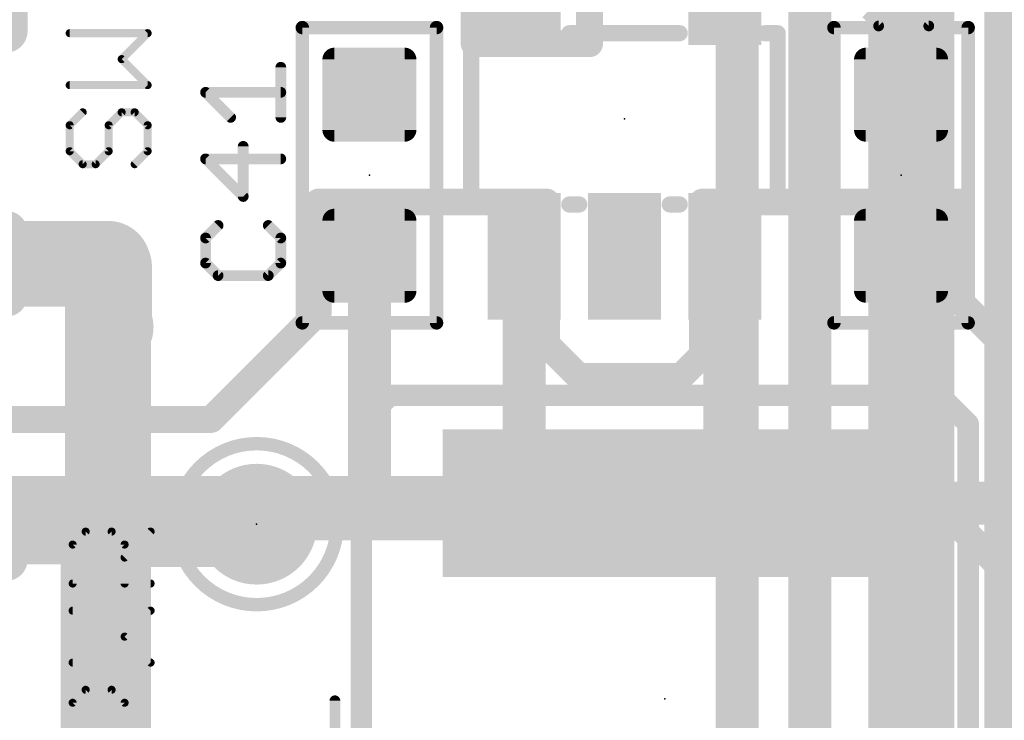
# Model space of a CAD drawing. Extents: x -10 to 150, y -20 to 180.
# Tile 52 of 70: x 4.57 to 13.88, y 137.95 to 144.58. Entities that reach past the tile are written whole.
import ezdxf

# ---------------------------------------------------------------- set-up
doc = ezdxf.new("R2010")
doc.units = 0
for name, color, linetype in [('1', 12, 'CONTINUOUS'), ('16', 132, 'CONTINUOUS'), ('18', 110, 'CONTINUOUS'), ('21', 253, 'CONTINUOUS'), ('23', 53, 'CONTINUOUS'), ('25', 253, 'CONTINUOUS')]:
    doc.layers.add(name, color=color, linetype=linetype)

# ---------------------------------------------------------------- blocks, each defined once
blk = doc.blocks.new('RECT142240X142240R25')
at = {"const_width": 0.1111}
blk.add_lwpolyline([(0.3889, -0.3334), (0.3889, 0.3334, 0.4142), (0.3334, 0.3889), (-0.3334, 0.3889, 0.4142), (-0.3889, 0.3334), (-0.3889, -0.3334, 0.4142), (-0.3334, -0.3889), (0.3334, -0.3889, 0.4142)], format="xyb", close=True, dxfattribs=at)
blk.add_solid([(-0.3588, -0.3588), (0.3588, -0.3588), (-0.3588, 0.3588), (0.3588, 0.3588)])
blk = doc.blocks.new('RECT')
blk.add_solid([(-0.5, -0.5), (0.5, -0.5), (-0.5, 0.5), (0.5, 0.5)])
blk = doc.blocks.new('RECT256000X160000R40')
at = {"const_width": 0.2}
blk.add_lwpolyline([(0.7, -0.3), (0.7, 0.3, 0.4142), (0.6, 0.4), (-0.6, 0.4, 0.4142), (-0.7, 0.3), (-0.7, -0.3, 0.4142), (-0.6, -0.4), (0.6, -0.4, 0.4142)], format="xyb", close=True, dxfattribs=at)
blk.add_solid([(-0.6254, -0.3254), (0.6254, -0.3254), (-0.6254, 0.3254), (0.6254, 0.3254)])
blk = doc.blocks.new('PIE')
at = {"const_width": 0.5}
blk.add_lwpolyline([(0, -0.25, 1), (0, 0.25, 1), (0, -0.25)], format="xyb", dxfattribs=at)
blk = doc.blocks.new('ROUNDV')
at = {"const_width": 0.5}
blk.add_lwpolyline([(0, -0.25, 1), (0, 0.25, 1), (0, -0.25)], format="xyb", dxfattribs=at)

msp = doc.modelspace()

# ---------------------------------------------------------------- linework, layer by layer
at = {"layer": '1'}
for points, const_width in [([(9.9568, 151.5618), (9.9568, 144.399)], 0.254), ([(8.8646, 144.3482), (8.8646, 149.987)], 0.254), ([(9.9568, 144.3482), (8.8646, 144.3482)], 0.254), ([(9.9568, 144.399), (9.9568, 144.3482)], 0.254), ([(9.5504, 142.8496), (7.3914, 142.8496)], 0.254), ([(7.3914, 142.8496), (7.3914, 141.8082)], 0.254), ([(9.5504, 141.5034), (9.5504, 142.8496)], 0.254), ([(13.462, 142.8496), (11.0236, 142.8496)], 0.254), ([(11.0236, 142.8496), (11.0236, 141.4018)], 0.254), ([(13.462, 141.9098), (13.462, 142.8496)], 0.254), ([(5.4, 142.2654), (3.84, 142.2654)], 0.8128), ([(5.4, 141.7066), (5.4, 142.2654)], 0.8128), ([(5.4102, 142.24), (5.4, 142.2298)], 0.8128), ([(5.4, 142.2298), (5.4, 141.732)], 0.8128), ([(5.4102, 141.7218), (5.4102, 142.24)], 0.8128), ([(7.874, 142.3416), (7.874, 140.0556)], 0.4064), ([(9.337, 142.3369), (9.337, 139.9642)], 0.4064), ([(11.237, 142.3369), (11.237, 140.2952)], 0.4064), ([(12.9032, 142.3416), (12.9032, 140.1022)], 0.4064), ([(5.4, 141.732), (5.4102, 141.7218)], 0.8128), ([(5.4102, 141.7066), (5.4, 141.7066)], 0.8128), ([(5.4102, 141.7218), (5.4102, 141.7066)], 0.8128), ([(5.4102, 141.6808), (5.4102, 141.7066)], 0.8128), ([(5.4254, 141.6656), (5.4102, 141.6808)], 0.8128), ([(14.1478, 141.224), (13.462, 141.9098)], 0.254), ([(7.3914, 141.8082), (6.3754, 140.7922)], 0.254), ([(9.6266, 141.4272), (9.5504, 141.5034)], 0.254), ([(9.8552, 141.1986), (9.6266, 141.4272)], 0.254), ([(11.0236, 141.4018), (10.8204, 141.1986)], 0.254), ([(10.8204, 141.1986), (9.8552, 141.1986)], 0.254), ([(6.3754, 140.7922), (0.5588, 140.7922)], 0.254), ([(11.237, 140.2952), (11.5316, 140.0006)], 0.4064), ([(10.6214, 139.954), (10.668, 140.0006)], 0.6096), ([(12.9032, 140.1022), (12.8016, 140.0006)], 0.4064), ([(3.9016, 139.827), (6.9088, 139.827)], 0.8128), ([(3.937, 139.954), (6.6548, 139.954)], 0.6096), ([(5.461, 139.8016), (5.3594, 139.7)], 0.8128), ([(6.8834, 139.8016), (5.461, 139.8016)], 0.8128), ([(6.6548, 139.954), (6.8072, 139.8016)], 0.6096), ([(6.6548, 139.954), (7.9756, 139.954)], 0.6096), ([(6.9088, 139.827), (6.8834, 139.8016)], 0.8128), ([(7.9756, 139.954), (9.3472, 139.954)], 0.6096), ([(7.874, 140.0556), (7.9756, 139.954)], 0.4064), ([(9.3472, 139.954), (10.6214, 139.954)], 0.6096), ([(10.668, 140.0006), (11.5316, 140.0006)], 0.4064), ([(11.5316, 140.0006), (12.8016, 140.0006)], 0.4064), ([(12.8016, 140.0006), (14.853, 140.0006)], 0.4064), ([(5.3594, 139.7), (5.3594, 130.8312)], 0.8128), ([(9.337, 139.9642), (9.3472, 139.954)], 0.4064), ([(0.5588, 139.7762), (13.462, 139.7762)], 0.254), ([(13.462, 139.7762), (14.1732, 139.065)], 0.254)]:
    msp.add_lwpolyline(points, dxfattribs=dict(at, const_width=const_width))
for points, const_width in [([(8.8646, 144.4117, 1), (8.8646, 144.2847)], 0.127), ([(10.0203, 144.399, 1), (9.8933, 144.399)], 0.127), ([(9.9568, 144.2847, 1), (9.9568, 144.4117)], 0.127), ([(8.8011, 144.3482, 1), (8.9281, 144.3482)], 0.127), ([(9.8933, 144.399, 1), (10.0203, 144.399)], 0.127), ([(9.8933, 144.3482, 1), (10.0203, 144.3482)], 0.127), ([(7.3914, 142.9131, 1), (7.3914, 142.7861)], 0.127), ([(7.4549, 142.8496, 1), (7.3279, 142.8496)], 0.127), ([(9.6139, 142.8496, 1), (9.4869, 142.8496)], 0.127), ([(9.5504, 142.7861, 1), (9.5504, 142.9131)], 0.127), ([(11.0236, 142.9131, 1), (11.0236, 142.7861)], 0.127), ([(11.0871, 142.8496, 1), (10.9601, 142.8496)], 0.127), ([(13.5255, 142.8496, 1), (13.3985, 142.8496)], 0.127), ([(13.462, 142.7861, 1), (13.462, 142.9131)], 0.127), ([(5.6032, 142.2654, 1), (5.1968, 142.2654)], 0.4064), ([(5.6032, 142.2298, 1), (5.1968, 142.2298)], 0.4064), ([(5.6134, 142.24, 1), (5.207, 142.24)], 0.4064), ([(5.5539, 142.0963, 1), (5.2665, 142.3837)], 0.4064), ([(5.4, 142.0622, 1), (5.4, 142.4686)], 0.4064), ([(5.2563, 142.3735, 1), (5.5437, 142.0861)], 0.4064), ([(7.9756, 142.3416, 1), (7.7724, 142.3416)], 0.2032), ([(9.4386, 142.3369, 1), (9.2354, 142.3369)], 0.2032), ([(11.3386, 142.3369, 1), (11.1354, 142.3369)], 0.2032), ([(13.0048, 142.3416, 1), (12.8016, 142.3416)], 0.2032), ([(5.5437, 141.8757, 1), (5.2563, 141.5883)], 0.4064), ([(5.4, 141.9098, 1), (5.4, 141.5034)], 0.4064), ([(5.6134, 141.7218, 1), (5.207, 141.7218)], 0.4064), ([(5.6134, 141.7066, 1), (5.207, 141.7066)], 0.4064), ([(5.5539, 141.8245, 1), (5.2665, 141.5371)], 0.4064), ([(5.2665, 141.5781, 1), (5.5539, 141.8655)], 0.4064), ([(5.4102, 141.5034, 1), (5.4102, 141.9098)], 0.4064), ([(5.2817, 141.5219, 1), (5.5691, 141.8093)], 0.4064), ([(13.5069, 141.9547, 1), (13.4171, 141.8649)], 0.127), ([(13.3985, 141.9098, 1), (13.5255, 141.9098)], 0.127), ([(5.1968, 141.732, 1), (5.6032, 141.732)], 0.4064), ([(5.1968, 141.7066, 1), (5.6032, 141.7066)], 0.4064), ([(5.207, 141.7218, 1), (5.6134, 141.7218)], 0.4064), ([(5.207, 141.7066, 1), (5.6134, 141.7066)], 0.4064), ([(5.207, 141.6808, 1), (5.6134, 141.6808)], 0.4064), ([(7.3279, 141.8082, 1), (7.4549, 141.8082)], 0.127), ([(7.4363, 141.7633, 1), (7.3465, 141.8531)], 0.127), ([(9.5953, 141.5483, 1), (9.5055, 141.4585)], 0.127), ([(9.4869, 141.5034, 1), (9.6139, 141.5034)], 0.127), ([(9.6715, 141.4721, 1), (9.5817, 141.3823)], 0.127), ([(9.5817, 141.3823, 1), (9.6715, 141.4721)], 0.127), ([(11.0685, 141.3569, 1), (10.9787, 141.4467)], 0.127), ([(10.9601, 141.4018, 1), (11.0871, 141.4018)], 0.127), ([(9.8552, 141.2621, 1), (9.8552, 141.1351)], 0.127), ([(9.8103, 141.1537, 1), (9.9001, 141.2435)], 0.127), ([(10.7755, 141.2435, 1), (10.8653, 141.1537)], 0.127), ([(10.8204, 141.1351, 1), (10.8204, 141.2621)], 0.127), ([(6.3305, 140.8371, 1), (6.4203, 140.7473)], 0.127), ([(6.3754, 140.7287, 1), (6.3754, 140.8557)], 0.127), ([(11.3088, 140.367, 1), (11.1652, 140.2234)], 0.2032), ([(11.1354, 140.2952, 1), (11.3386, 140.2952)], 0.2032), ([(10.7758, 139.8928, 1), (10.5602, 140.1084)], 0.3048), ([(12.975, 140.0304, 1), (12.8314, 140.174)], 0.2032), ([(5.461, 140.0048, 1), (5.461, 139.5984)], 0.4064), ([(5.6047, 139.6579, 1), (5.3173, 139.9453)], 0.4064), ([(6.7626, 140.0618, 1), (6.547, 139.8462)], 0.3048), ([(6.6548, 140.1064, 1), (6.6548, 139.8016)], 0.3048), ([(6.6548, 139.8016, 1), (6.6548, 140.1064)], 0.3048), ([(7.0525, 139.6833, 1), (6.7651, 139.9707)], 0.4064), ([(6.8834, 139.5984, 1), (6.8834, 140.0048)], 0.4064), ([(6.9088, 139.6238, 1), (6.9088, 140.0302)], 0.4064), ([(7.9756, 140.1064, 1), (7.9756, 139.8016)], 0.3048), ([(7.9458, 140.1274, 1), (7.8022, 139.9838)], 0.2032), ([(7.9756, 139.8016, 1), (7.9756, 140.1064)], 0.3048), ([(9.3472, 140.1064, 1), (9.3472, 139.8016)], 0.3048), ([(9.3472, 139.8016, 1), (9.3472, 140.1064)], 0.3048), ([(10.5136, 140.0618, 1), (10.7292, 139.8462)], 0.3048), ([(10.668, 140.1022, 1), (10.668, 139.899)], 0.2032), ([(10.6214, 139.8016, 1), (10.6214, 140.1064)], 0.3048), ([(11.5316, 140.1022, 1), (11.5316, 139.899)], 0.2032), ([(11.5316, 139.899, 1), (11.5316, 140.1022)], 0.2032), ([(12.8016, 140.1022, 1), (12.8016, 139.899)], 0.2032), ([(12.8016, 139.899, 1), (12.8016, 140.1022)], 0.2032), ([(12.8016, 140.1022, 1), (13.0048, 140.1022)], 0.2032), ([(5.5626, 139.7, 1), (5.1562, 139.7)], 0.4064), ([(6.7397, 139.9453, 1), (7.0271, 139.6579)], 0.4064), ([(7.7724, 140.0556, 1), (7.9756, 140.0556)], 0.2032), ([(7.9038, 139.8822, 1), (8.0474, 140.0258)], 0.2032), ([(9.4088, 140.036, 1), (9.2652, 139.8924)], 0.2032), ([(9.2754, 139.8822, 1), (9.419, 140.0258)], 0.2032), ([(11.4598, 139.9288, 1), (11.6034, 140.0724)], 0.2032), ([(12.7298, 140.0724, 1), (12.8734, 139.9288)], 0.2032), ([(5.2157, 139.8437, 1), (5.5031, 139.5563)], 0.4064), ([(6.6994, 139.6938, 1), (6.915, 139.9094)], 0.3048), ([(9.2354, 139.9642, 1), (9.4386, 139.9642)], 0.2032), ([(13.5069, 139.8211, 1), (13.4171, 139.7313)], 0.127), ([(13.462, 139.7127, 1), (13.462, 139.8397)], 0.127)]:
    msp.add_lwpolyline(points, format="xyb", dxfattribs=dict(at, const_width=const_width))
at = {"layer": '16'}
for points, const_width in [([(13.8938, 89.746), (13.8938, 146.7358)], 0.4064), ([(13, 99.4), (13, 146.2072)], 0.8128), ([(12.0396, 61.9252), (12.0396, 145.6182)], 0.4064), ([(11.3538, 61.2648), (11.3538, 144.9832)], 0.4064), ([(5.4, 132.1918), (5.4, 142.2654)], 0.8128)]:
    msp.add_lwpolyline(points, dxfattribs=dict(at, const_width=const_width))
at = {"layer": '16', "const_width": 0.4064}
msp.add_lwpolyline([(5.6032, 142.2654, 1), (5.1968, 142.2654)], format="xyb", dxfattribs=at)
at = {"layer": '21'}
for points, const_width in [([(7.239, 141.7066), (7.239, 144.5006)], 0.127), ([(7.239, 144.5006), (8.509, 144.5006)], 0.127), ([(8.509, 144.5006), (8.509, 141.7066)], 0.127), ([(12.2682, 141.7066), (12.2682, 144.5006)], 0.127), ([(12.2682, 144.5006), (13.5382, 144.5006)], 0.127), ([(13.5382, 144.5006), (13.5382, 141.7066)], 0.127), ([(8.837, 142.8266), (8.837, 144.4474)], 0.1524), ([(8.837, 144.4474), (8.9594, 144.4474)], 0.1524), ([(9.7646, 144.4474), (10.8094, 144.4474)], 0.1524), ([(11.6146, 144.4474), (11.737, 144.4474)], 0.1524), ([(11.737, 144.4474), (11.737, 142.8266)], 0.1524), ([(7.0358, 143.6506), (7.0358, 144.1251)], 0.1016), ([(6.5613, 143.6506), (6.324, 143.8879)], 0.1016), ([(6.324, 143.8879), (7.0358, 143.8879)], 0.1016), ([(6.6799, 142.9022), (6.6799, 143.3767)], 0.1016), ([(7.0358, 143.2581), (6.324, 143.2581)], 0.1016), ([(6.324, 143.2581), (6.6799, 142.9022)], 0.1016), ([(8.9594, 142.8266), (8.837, 142.8266)], 0.1524), ([(9.8594, 142.8266), (9.7646, 142.8266)], 0.1524), ([(10.8094, 142.8266), (10.7146, 142.8266)], 0.1524), ([(11.737, 142.8266), (11.6146, 142.8266)], 0.1524), ([(6.4426, 142.6283), (6.324, 142.5097)], 0.1016), ([(7.0358, 142.5097), (6.9172, 142.6283)], 0.1016), ([(6.324, 142.5097), (6.324, 142.2724)], 0.1016), ([(7.0358, 142.2724), (7.0358, 142.5097)], 0.1016), ([(6.324, 142.2724), (6.4426, 142.1538)], 0.1016), ([(6.9172, 142.1538), (7.0358, 142.2724)], 0.1016), ([(6.4426, 142.1538), (6.9172, 142.1538)], 0.1016), ([(8.509, 141.7066), (7.239, 141.7066)], 0.127), ([(13.5382, 141.7066), (12.2682, 141.7066)], 0.127), ([(7.798, 140.7506), (8.068, 141.0206)], 0.2032), ([(13.268, 141.0206), (8.068, 141.0206)], 0.2032), ([(13.268, 141.0206), (13.538, 140.7506)], 0.2032), ([(7.798, 140.7506), (7.798, 135.5506)], 0.2032), ([(13.538, 135.5506), (13.538, 140.7506)], 0.2032)]:
    msp.add_lwpolyline(points, dxfattribs=dict(at, const_width=const_width))
for points, const_width in [([(7.239, 144.5324, 1), (7.239, 144.4689)], 0.0635), ([(7.2708, 144.5006, 1), (7.2073, 144.5006)], 0.0635), ([(8.5408, 144.5006, 1), (8.4772, 144.5006)], 0.0635), ([(8.509, 144.4689, 1), (8.509, 144.5324)], 0.0635), ([(12.3, 144.5006, 1), (12.2364, 144.5006)], 0.0635), ([(12.2682, 144.5324, 1), (12.2682, 144.4689)], 0.0635), ([(13.57, 144.5006, 1), (13.5064, 144.5006)], 0.0635), ([(13.5382, 144.4689, 1), (13.5382, 144.5324)], 0.0635), ([(8.8751, 144.4474, 1), (8.7989, 144.4474)], 0.0762), ([(8.837, 144.4855, 1), (8.837, 144.4093)], 0.0762), ([(8.9594, 144.4093, 1), (8.9594, 144.4855)], 0.0762), ([(9.7646, 144.4855, 1), (9.7646, 144.4093)], 0.0762), ([(10.8094, 144.4093, 1), (10.8094, 144.4855)], 0.0762), ([(11.6146, 144.4855, 1), (11.6146, 144.4093)], 0.0762), ([(11.7751, 144.4474, 1), (11.6989, 144.4474)], 0.0762), ([(11.737, 144.4093, 1), (11.737, 144.4855)], 0.0762), ([(7.0612, 144.1251, 1), (7.0104, 144.1251)], 0.0508), ([(6.342, 143.9058, 1), (6.306, 143.8699)], 0.0508), ([(6.324, 143.9133, 1), (6.324, 143.8625)], 0.0508), ([(7.0358, 143.8625, 1), (7.0358, 143.9133)], 0.0508), ([(6.5433, 143.6326, 1), (6.5792, 143.6685)], 0.0508), ([(7.0104, 143.6506, 1), (7.0612, 143.6506)], 0.0508), ([(6.7053, 143.3767, 1), (6.6545, 143.3767)], 0.0508), ([(6.324, 143.2835, 1), (6.324, 143.2327)], 0.0508), ([(6.342, 143.276, 1), (6.306, 143.2401)], 0.0508), ([(7.0358, 143.2327, 1), (7.0358, 143.2835)], 0.0508), ([(6.6545, 142.9022, 1), (6.7053, 142.9022)], 0.0508), ([(6.6619, 142.8842, 1), (6.6979, 142.9201)], 0.0508), ([(8.837, 142.8647, 1), (8.837, 142.7885)], 0.0762), ([(8.9594, 142.7885, 1), (8.9594, 142.8647)], 0.0762), ([(9.7646, 142.8647, 1), (9.7646, 142.7885)], 0.0762), ([(9.8594, 142.7885, 1), (9.8594, 142.8647)], 0.0762), ([(10.7146, 142.8647, 1), (10.7146, 142.7885)], 0.0762), ([(10.8094, 142.7885, 1), (10.8094, 142.8647)], 0.0762), ([(11.6146, 142.8647, 1), (11.6146, 142.7885)], 0.0762), ([(11.737, 142.7885, 1), (11.737, 142.8647)], 0.0762), ([(8.7989, 142.8266, 1), (8.8751, 142.8266)], 0.0762), ([(11.6989, 142.8266, 1), (11.7751, 142.8266)], 0.0762), ([(6.4606, 142.6103, 1), (6.4247, 142.6463)], 0.0508), ([(6.9351, 142.6463, 1), (6.8992, 142.6103)], 0.0508), ([(6.3494, 142.5097, 1), (6.2986, 142.5097)], 0.0508), ([(6.306, 142.5276, 1), (6.342, 142.4917)], 0.0508), ([(7.0612, 142.5097, 1), (7.0104, 142.5097)], 0.0508), ([(7.0178, 142.4917, 1), (7.0538, 142.5276)], 0.0508), ([(6.342, 142.2903, 1), (6.306, 142.2544)], 0.0508), ([(7.0538, 142.2544, 1), (7.0178, 142.2903)], 0.0508), ([(6.2986, 142.2724, 1), (6.3494, 142.2724)], 0.0508), ([(7.0104, 142.2724, 1), (7.0612, 142.2724)], 0.0508), ([(6.4426, 142.1792, 1), (6.4426, 142.1284)], 0.0508), ([(6.4247, 142.1358, 1), (6.4606, 142.1717)], 0.0508), ([(6.8992, 142.1717, 1), (6.9351, 142.1358)], 0.0508), ([(6.9172, 142.1284, 1), (6.9172, 142.1792)], 0.0508), ([(7.239, 141.7383, 1), (7.239, 141.6749)], 0.0635), ([(8.509, 141.6749, 1), (8.509, 141.7383)], 0.0635), ([(12.2682, 141.7383, 1), (12.2682, 141.6749)], 0.0635), ([(13.5382, 141.6749, 1), (13.5382, 141.7383)], 0.0635), ([(7.2073, 141.7066, 1), (7.2708, 141.7066)], 0.0635), ([(8.4772, 141.7066, 1), (8.5408, 141.7066)], 0.0635), ([(12.2364, 141.7066, 1), (12.3, 141.7066)], 0.0635), ([(13.5064, 141.7066, 1), (13.57, 141.7066)], 0.0635), ([(8.068, 141.0714, 1), (8.068, 140.9698)], 0.1016), ([(8.1039, 140.9847, 1), (8.0321, 141.0565)], 0.1016), ([(13.3039, 141.0565, 1), (13.2321, 140.9847)], 0.1016), ([(13.268, 140.9698, 1), (13.268, 141.0714)], 0.1016), ([(7.8488, 140.7506, 1), (7.7472, 140.7506)], 0.1016), ([(7.7621, 140.7865, 1), (7.8339, 140.7147)], 0.1016), ([(13.5888, 140.7506, 1), (13.4872, 140.7506)], 0.1016), ([(13.5021, 140.7147, 1), (13.5739, 140.7865)], 0.1016), ([(6.8072, 139.0396, 1), (6.8072, 140.5636, 1), (6.8072, 139.0396)], 0.127)]:
    msp.add_lwpolyline(points, format="xyb", dxfattribs=dict(at, const_width=const_width))
at = {"layer": '23'}
for p in [(10.287, 143.637), (7.874, 143.1036), (12.9032, 143.1036), (6.8072, 139.8016), (10.668, 138.1506)]:
    msp.add_point(p, dxfattribs=at)
at = {"layer": '25'}
for points, const_width in [([(12.5724, 144.6346), (12.691, 144.516)], 0.1016), ([(13.1656, 144.516), (13.2842, 144.6346)], 0.1016), ([(12.691, 144.516), (13.1656, 144.516)], 0.1016), ([(5.776, 144.4478), (5.0387, 144.4478)], 0.0762), ([(5.5302, 144.202), (5.776, 144.4478)], 0.0762), ([(5.776, 143.9563), (5.5302, 144.202)], 0.0762), ([(5.0387, 143.9563), (5.776, 143.9563)], 0.0762), ([(5.1616, 143.6993), (5.0387, 143.5765)], 0.0762), ([(5.4074, 143.5765), (5.5302, 143.6993)], 0.0762), ([(5.5302, 143.6993), (5.6531, 143.6993)], 0.0762), ([(5.6531, 143.6993), (5.776, 143.5765)], 0.0762), ([(5.0387, 143.5765), (5.0387, 143.3307)], 0.0762), ([(5.4074, 143.3307), (5.4074, 143.5765)], 0.0762), ([(5.776, 143.5765), (5.776, 143.3307)], 0.0762), ([(5.0387, 143.3307), (5.1616, 143.2079)], 0.0762), ([(5.2845, 143.2079), (5.4074, 143.3307)], 0.0762), ([(5.776, 143.3307), (5.6531, 143.2079)], 0.0762), ([(5.1616, 143.2079), (5.2845, 143.2079)], 0.0762), ([(5.0667, 139.6088), (5.1895, 139.7316)], 0.0762), ([(5.1895, 139.7316), (5.4353, 139.7316)], 0.0762), ([(5.4353, 139.7316), (5.5582, 139.6088)], 0.0762), ([(5.5582, 139.4859), (5.8039, 139.7316)], 0.0762), ([(5.0667, 139.2401), (5.0667, 139.6088)], 0.0762), ([(5.5582, 139.6088), (5.5582, 139.2401)], 0.0762), ([(5.8039, 139.2401), (5.0667, 139.2401)], 0.0762), ([(5.8039, 138.9832), (5.0667, 138.9832)], 0.0762), ([(5.5582, 138.7375), (5.8039, 138.9832)], 0.0762), ([(5.8039, 138.4917), (5.5582, 138.7375)], 0.0762), ([(5.0667, 138.4917), (5.8039, 138.4917)], 0.0762), ([(5.0667, 138.1119), (5.1895, 138.2348)], 0.0762), ([(5.1895, 138.2348), (5.4353, 138.2348)], 0.0762), ([(5.4353, 138.2348), (5.5582, 138.1119)], 0.0762), ([(5.0667, 137.7433), (5.0667, 138.1119)], 0.0762), ([(5.5582, 138.1119), (5.5582, 137.7433)], 0.0762), ([(7.5474, 137.6562), (7.5474, 138.1307)], 0.1016)]:
    msp.add_lwpolyline(points, dxfattribs=dict(at, const_width=const_width))
for points, const_width in [([(12.691, 144.5414, 1), (12.691, 144.4906)], 0.0508), ([(12.6731, 144.498, 1), (12.709, 144.5339)], 0.0508), ([(13.1476, 144.5339, 1), (13.1835, 144.498)], 0.0508), ([(13.1656, 144.4906, 1), (13.1656, 144.5414)], 0.0508), ([(5.0387, 144.4668, 1), (5.0387, 144.4287)], 0.0381), ([(5.7894, 144.4343, 1), (5.7625, 144.4612)], 0.0381), ([(5.776, 144.4287, 1), (5.776, 144.4668)], 0.0381), ([(5.5437, 144.2155, 1), (5.5168, 144.1885)], 0.0381), ([(5.5168, 144.2155, 1), (5.5437, 144.1885)], 0.0381), ([(5.0387, 143.9753, 1), (5.0387, 143.9372)], 0.0381), ([(5.7625, 143.9428, 1), (5.7894, 143.9697)], 0.0381), ([(5.776, 143.9372, 1), (5.776, 143.9753)], 0.0381), ([(5.1751, 143.6859, 1), (5.1481, 143.7128)], 0.0381), ([(5.5302, 143.7184, 1), (5.5302, 143.6803)], 0.0381), ([(5.5437, 143.6859, 1), (5.5168, 143.7128)], 0.0381), ([(5.6666, 143.7128, 1), (5.6396, 143.6859)], 0.0381), ([(5.6531, 143.6803, 1), (5.6531, 143.7184)], 0.0381), ([(5.0578, 143.5765, 1), (5.0197, 143.5765)], 0.0381), ([(5.0253, 143.5899, 1), (5.0522, 143.563)], 0.0381), ([(5.4264, 143.5765, 1), (5.3883, 143.5765)], 0.0381), ([(5.3939, 143.5899, 1), (5.4208, 143.563)], 0.0381), ([(5.795, 143.5765, 1), (5.7569, 143.5765)], 0.0381), ([(5.7625, 143.563, 1), (5.7894, 143.5899)], 0.0381), ([(5.0522, 143.3442, 1), (5.0253, 143.3173)], 0.0381), ([(5.0197, 143.3307, 1), (5.0578, 143.3307)], 0.0381), ([(5.3883, 143.3307, 1), (5.4264, 143.3307)], 0.0381), ([(5.4208, 143.3173, 1), (5.3939, 143.3442)], 0.0381), ([(5.7569, 143.3307, 1), (5.795, 143.3307)], 0.0381), ([(5.7894, 143.3173, 1), (5.7625, 143.3442)], 0.0381), ([(5.1616, 143.2269, 1), (5.1616, 143.1888)], 0.0381), ([(5.1481, 143.1944, 1), (5.1751, 143.2213)], 0.0381), ([(5.271, 143.2213, 1), (5.2979, 143.1944)], 0.0381), ([(5.2845, 143.1888, 1), (5.2845, 143.2269)], 0.0381), ([(5.6396, 143.2213, 1), (5.6666, 143.1944)], 0.0381), ([(5.1895, 139.7507, 1), (5.1895, 139.7126)], 0.0381), ([(5.203, 139.7182, 1), (5.1761, 139.7451)], 0.0381), ([(5.4488, 139.7451, 1), (5.4218, 139.7182)], 0.0381), ([(5.4353, 139.7126, 1), (5.4353, 139.7507)], 0.0381), ([(5.8174, 139.7182, 1), (5.7904, 139.7451)], 0.0381), ([(5.0857, 139.6088, 1), (5.0476, 139.6088)], 0.0381), ([(5.0532, 139.6222, 1), (5.0801, 139.5953)], 0.0381), ([(5.5772, 139.6088, 1), (5.5391, 139.6088)], 0.0381), ([(5.5447, 139.5953, 1), (5.5716, 139.6222)], 0.0381), ([(5.5447, 139.4994, 1), (5.5716, 139.4724)], 0.0381), ([(5.0667, 139.2592, 1), (5.0667, 139.2211)], 0.0381), ([(5.0476, 139.2401, 1), (5.0857, 139.2401)], 0.0381), ([(5.5391, 139.2401, 1), (5.5772, 139.2401)], 0.0381), ([(5.8039, 139.2211, 1), (5.8039, 139.2592)], 0.0381), ([(5.0667, 139.0023, 1), (5.0667, 138.9642)], 0.0381), ([(5.8174, 138.9697, 1), (5.7904, 138.9967)], 0.0381), ([(5.8039, 138.9642, 1), (5.8039, 139.0023)], 0.0381), ([(5.5716, 138.7509, 1), (5.5447, 138.724)], 0.0381), ([(5.5447, 138.7509, 1), (5.5716, 138.724)], 0.0381), ([(5.0667, 138.5108, 1), (5.0667, 138.4727)], 0.0381), ([(5.7904, 138.4783, 1), (5.8174, 138.5052)], 0.0381), ([(5.8039, 138.4727, 1), (5.8039, 138.5108)], 0.0381), ([(5.1895, 138.2538, 1), (5.1895, 138.2158)], 0.0381), ([(5.203, 138.2213, 1), (5.1761, 138.2483)], 0.0381), ([(5.4488, 138.2483, 1), (5.4218, 138.2213)], 0.0381), ([(5.4353, 138.2158, 1), (5.4353, 138.2538)], 0.0381), ([(5.0857, 138.1119, 1), (5.0476, 138.1119)], 0.0381), ([(5.0532, 138.1254, 1), (5.0801, 138.0985)], 0.0381), ([(5.5772, 138.1119, 1), (5.5391, 138.1119)], 0.0381), ([(5.5447, 138.0985, 1), (5.5716, 138.1254)], 0.0381), ([(7.5728, 138.1307, 1), (7.522, 138.1307)], 0.0508)]:
    msp.add_lwpolyline(points, format="xyb", dxfattribs=dict(at, const_width=const_width))

# ---------------------------------------------------------------- block references
at = {"layer": '1'}
for name, p, xscale, yscale in [('RECT', (9.337, 144.9371), 0.69, 1.2), ('RECT', (11.237, 144.9371), 0.69, 1.2), ('RECT', (9.337, 142.3369), 0.69, 1.2), ('RECT', (10.287, 142.3369), 0.69, 1.2), ('RECT', (11.237, 142.3369), 0.69, 1.2), ('RECT', (10.668, 140.0006), 4.2, 1.4), ('PIE', (6.8072, 139.8016), 1.143, 1.143)]:
    msp.add_blockref(name, p, dxfattribs=dict(at, xscale=xscale, yscale=yscale))
for p in [(3.84, 144.7654), (3.84, 142.2654), (3.84, 139.7654)]:
    msp.add_blockref('RECT256000X160000R40', p, dxfattribs=at)
for p, rotation in [((7.874, 143.8656), 90), ((12.9032, 143.8656), 270), ((7.874, 142.3416), 90), ((12.9032, 142.3416), 270)]:
    msp.add_blockref('RECT142240X142240R25', p, dxfattribs=dict(at, rotation=rotation))
at = {"layer": '18', "xscale": 0.4572, "yscale": 0.4572}
for p in [(5.4, 142.2654), (5.4, 142.2654), (5.4254, 141.6656), (5.4254, 141.6656)]:
    msp.add_blockref('ROUNDV', p, dxfattribs=at)

doc.saveas('drawing.dxf')
